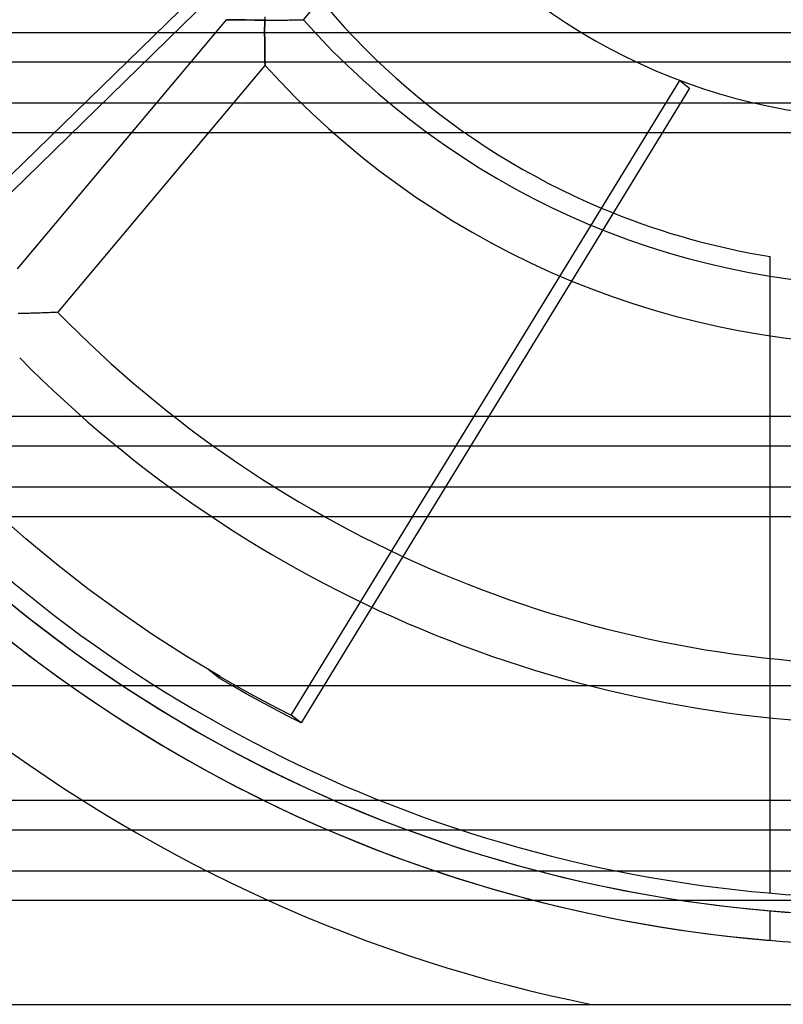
# Model space of a CAD drawing. Header units: millimetres. Extents: x -76 to 76, y -50 to 48.
# Tile 5 of 18: x -17 to -4, y -29 to -12. Entities that reach past the tile are written whole.
import ezdxf

# ---------------------------------------------------------------- set-up
doc = ezdxf.new("R2010")
doc.units = ezdxf.units.MM
doc.layers.add('MAIN-1', color=7, linetype='Continuous')
doc.layers.add('MAIN-2', color=7, linetype='Continuous')

msp = doc.modelspace()

# ---------------------------------------------------------------- linework, layer by layer
at = {"layer": 'MAIN-1'}
for p, q in [((-11.822, -12.287), (-8.06, -7.804)), ((-13.528, -11.746), (-17.44, -15.566)), ((-17.309, -15.732), (-13.404, -11.919)), ((-16.664, -16.502), (-13.126, -12.285)), ((-13.126, -12.285), (-13.126, -12.285)), ((-13.126, -12.285), (-13.125, -12.285)), ((-13.125, -12.285), (-13.124, -12.285)), ((-13.124, -12.285), (-13.123, -12.285)), ((-13.123, -12.285), (-13.122, -12.285)), ((-13.122, -12.285), (-13.12, -12.285)), ((-13.12, -12.285), (-13.118, -12.285)), ((-13.118, -12.285), (-13.112, -12.285)), ((-13.112, -12.285), (-13.104, -12.285)), ((-13.104, -12.285), (-13.094, -12.285)), ((-13.094, -12.285), (-13.082, -12.286)), ((-13.082, -12.286), (-13.068, -12.286)), ((-13.068, -12.286), (-13.053, -12.286)), ((-13.053, -12.286), (-13.035, -12.286)), ((-13.035, -12.286), (-13.015, -12.287)), ((-13.015, -12.287), (-12.994, -12.287)), ((-12.994, -12.287), (-12.97, -12.287)), ((-12.97, -12.287), (-12.945, -12.287)), ((-12.945, -12.287), (-12.918, -12.288)), ((-12.918, -12.288), (-12.889, -12.288)), ((-12.889, -12.288), (-12.863, -12.288)), ((-12.863, -12.288), (-12.841, -12.288)), ((-12.841, -12.288), (-12.818, -12.289)), ((-12.818, -12.289), (-12.795, -12.289)), ((-12.795, -12.289), (-12.771, -12.289)), ((-12.771, -12.289), (-12.747, -12.289)), ((-12.747, -12.289), (-12.722, -12.289)), ((-12.722, -12.289), (-12.699, -12.289)), ((-12.699, -12.289), (-12.672, -12.289)), ((-12.672, -12.289), (-12.642, -12.29)), ((-12.642, -12.29), (-12.607, -12.29)), ((-12.607, -12.29), (-12.568, -12.29)), ((-12.568, -12.29), (-12.525, -12.291)), ((-12.525, -12.291), (-12.478, -12.291)), ((-12.478, -12.243), (-12.478, -12.291)), ((-12.478, -12.291), (-12.478, -12.339)), ((-12.478, -12.291), (-12.432, -12.291)), ((-12.432, -12.291), (-12.391, -12.291)), ((-12.391, -12.291), (-12.354, -12.291)), ((-12.354, -12.291), (-12.321, -12.291)), ((-12.321, -12.291), (-12.293, -12.291)), ((-12.293, -12.291), (-12.269, -12.291)), ((-12.269, -12.291), (-12.244, -12.29)), ((-12.244, -12.29), (-12.209, -12.29)), ((-12.209, -12.29), (-12.175, -12.29)), ((-12.175, -12.29), (-12.143, -12.29)), ((-12.143, -12.29), (-12.113, -12.29)), ((-12.113, -12.29), (-12.085, -12.29)), ((-12.085, -12.29), (-12.059, -12.289)), ((-12.059, -12.289), (-12.031, -12.289)), ((-12.031, -12.289), (-12, -12.289)), ((-12, -12.289), (-11.971, -12.289)), ((-11.971, -12.289), (-11.945, -12.288)), ((-11.945, -12.288), (-11.922, -12.288)), ((-11.922, -12.288), (-11.901, -12.288)), ((-11.901, -12.288), (-11.883, -12.288)), ((-11.883, -12.288), (-11.867, -12.288)), ((-11.867, -12.288), (-11.853, -12.287)), ((-11.853, -12.287), (-11.842, -12.287)), ((-11.842, -12.287), (-11.833, -12.287)), ((-11.833, -12.287), (-11.827, -12.287)), ((-11.827, -12.287), (-11.824, -12.287)), ((-11.824, -12.287), (-11.822, -12.287)), ((-19.401, -12.5), (-14.3, -12.5)), ((-12.478, -12.385), (-12.479, -12.429)), ((-12.479, -12.429), (-12.479, -12.472)), ((-12.479, -12.472), (-12.479, -12.512)), ((-12.478, -12.339), (-12.478, -12.385)), ((-12.479, -12.512), (-12.479, -12.551)), ((-12.479, -12.551), (-12.478, -12.588)), ((-12.478, -12.588), (-12.478, -12.622)), ((-12.478, -12.622), (-12.478, -12.655)), ((-12.478, -12.655), (-12.477, -12.685)), ((-12.477, -12.685), (-12.477, -12.714)), ((-12.477, -12.714), (-12.476, -12.741)), ((-12.476, -12.741), (-12.476, -12.765)), ((-12.476, -12.765), (-12.476, -12.798)), ((-12.476, -12.798), (-12.475, -12.837)), ((-19.133, -13), (-14.812, -13)), ((-12.475, -12.837), (-12.475, -12.873)), ((-12.475, -12.873), (-12.474, -12.906)), ((-12.474, -12.906), (-12.474, -12.936)), ((-12.474, -12.936), (-12.473, -12.962)), ((-12.473, -12.962), (-12.473, -12.985)), ((-12.473, -12.985), (-12.473, -13.006)), ((-15.979, -17.241), (-12.472, -13.061)), ((-12.473, -13.006), (-12.472, -13.023)), ((-12.472, -13.023), (-12.472, -13.036)), ((-12.472, -13.036), (-12.472, -13.047)), ((-12.472, -13.047), (-12.472, -13.055)), ((-12.472, -13.055), (-12.472, -13.059)), ((-12.472, -13.059), (-12.472, -13.061)), ((-15.529, -13.7), (-18.727, -13.7)), ((-16.041, -14.2), (-18.412, -14.2)), ((-3.439, -14.2), (-5.747, -14.2)), ((-3.923, -16.626), (-3.923, -16.294)), ((-7.283, -16.71), (-8.685, -19)), ((-16.602, -17.261), (-16.65, -17.262)), ((-16.559, -17.26), (-16.602, -17.261)), ((-16.521, -17.259), (-16.559, -17.26)), ((-16.488, -17.258), (-16.521, -17.259)), ((-16.46, -17.257), (-16.488, -17.258)), ((-16.437, -17.256), (-16.46, -17.257)), ((-16.413, -17.255), (-16.437, -17.256)), ((-16.376, -17.254), (-16.413, -17.255)), ((-16.341, -17.253), (-16.376, -17.254)), ((-16.309, -17.252), (-16.341, -17.253)), ((-16.279, -17.251), (-16.309, -17.252)), ((-16.25, -17.25), (-16.279, -17.251)), ((-16.224, -17.249), (-16.25, -17.25)), ((-16.195, -17.248), (-16.224, -17.249)), ((-16.162, -17.247), (-16.195, -17.248)), ((-16.133, -17.246), (-16.162, -17.247)), ((-16.106, -17.245), (-16.133, -17.246)), ((-16.081, -17.244), (-16.106, -17.245)), ((-16.06, -17.243), (-16.081, -17.244)), ((-16.041, -17.242), (-16.06, -17.243)), ((-16.024, -17.242), (-16.041, -17.242)), ((-16.01, -17.241), (-16.024, -17.242)), ((-15.999, -17.241), (-16.01, -17.241)), ((-15.99, -17.241), (-15.999, -17.241)), ((-15.984, -17.241), (-15.99, -17.241)), ((-15.98, -17.241), (-15.984, -17.241)), ((-15.979, -17.241), (-15.98, -17.241)), ((-3.923, -19), (-3.923, -17.637)), ((-14.017, -19), (-2.956, -19)), ((-13.35, -19.5), (-2.905, -19.5)), ((-2.835, -20.2), (-12.306, -20.2)), ((-16.522, -21.076), (-17.029, -20.631)), ((-2.785, -20.7), (-11.46, -20.7)), ((-9.725, -20.7), (-10.138, -21.375)), ((-3.923, -23.1), (-3.923, -20.7)), ((-16.003, -21.506), (-16.522, -21.076)), ((-15.471, -21.92), (-16.003, -21.506)), ((-14.926, -22.317), (-15.471, -21.92)), ((-14.371, -22.698), (-14.926, -22.317)), ((-10.663, -22.233), (-11.861, -24.191)), ((-13.806, -23.062), (-14.371, -22.698)), ((-13.23, -23.408), (-13.806, -23.062)), ((-13.249, -23.432), (-13.415, -23.299)), ((-13.022, -23.565), (-13.249, -23.432)), ((-12.793, -23.696), (-13.022, -23.565)), ((-12.562, -23.824), (-12.793, -23.696)), ((-12.33, -23.949), (-12.562, -23.824)), ((-12.096, -24.072), (-12.33, -23.949)), ((-11.861, -24.191), (-12.096, -24.072)), ((-3.923, -25.5), (-3.923, -24.106)), ((-10.538, -25.5), (-2.301, -25.5)), ((-9.163, -26), (-2.251, -26)), ((2.667, -26.7), (-6.513, -26.7)), ((-21.923, -28.956), (8.077, -28.956))]:
    msp.add_line(p, q, dxfattribs=at)
for centre, radius, start, end in [((-1.923, -3.956), 10, 217.1267, 270), ((-1.8, -3.4), 13.395, 221.5638, 318.4362), ((-1.8, -3.4), 14.395, 222.1537, 317.8463), ((-1.923, -3.956), 12.5, 248.139, 260.7931), ((-1.8, -3.4), 19.814, 224.3082, 270), ((-1.8, -3.4), 20.814, 224.5825, 270), ((-1.923, -3.956), 23.203, 224.6512, 270), ((-1.923, -3.956), 23.5, 224.761, 270), ((-1.923, -3.956), 24, 224.9516, 270)]:
    msp.add_arc(centre, radius, start, end, dxfattribs=at)
at = {"layer": 'MAIN-2'}
for p, q in [((-13.125, -12.285), (-13.126, -12.285)), ((-13.121, -12.285), (-13.125, -12.285)), ((-13.115, -12.285), (-13.121, -12.285)), ((-13.106, -12.285), (-13.115, -12.285)), ((-13.095, -12.285), (-13.106, -12.285)), ((-13.082, -12.285), (-13.095, -12.285)), ((-13.066, -12.286), (-13.082, -12.285)), ((-13.048, -12.286), (-13.066, -12.286)), ((-13.028, -12.286), (-13.048, -12.286)), ((-13.005, -12.287), (-13.028, -12.286)), ((-12.979, -12.287), (-13.005, -12.287)), ((-12.952, -12.287), (-12.979, -12.287)), ((-12.922, -12.288), (-12.952, -12.287)), ((-12.896, -12.288), (-12.922, -12.288)), ((-12.875, -12.288), (-12.896, -12.288)), ((-12.852, -12.289), (-12.875, -12.288)), ((-12.828, -12.289), (-12.852, -12.289)), ((-12.801, -12.289), (-12.828, -12.289)), ((-12.773, -12.29), (-12.801, -12.289)), ((-12.742, -12.29), (-12.773, -12.29)), ((-12.71, -12.29), (-12.742, -12.29)), ((-12.676, -12.291), (-12.71, -12.29)), ((-12.64, -12.291), (-12.676, -12.291)), ((-12.602, -12.291), (-12.64, -12.291)), ((-12.562, -12.291), (-12.602, -12.291)), ((-12.521, -12.291), (-12.562, -12.291)), ((-12.478, -12.291), (-12.521, -12.291)), ((-12.478, -12.238), (-12.478, -12.291)), ((-12.478, -12.339), (-12.478, -12.291)), ((-12.478, -12.291), (-12.425, -12.291)), ((-12.425, -12.291), (-12.379, -12.291)), ((-12.379, -12.291), (-12.34, -12.291)), ((-12.34, -12.291), (-12.309, -12.291)), ((-12.309, -12.291), (-12.285, -12.291)), ((-12.285, -12.291), (-12.262, -12.291)), ((-12.262, -12.291), (-12.223, -12.29)), ((-12.223, -12.29), (-12.187, -12.29)), ((-12.187, -12.29), (-12.153, -12.29)), ((-12.153, -12.29), (-12.122, -12.29)), ((-12.122, -12.29), (-12.093, -12.29)), ((-12.093, -12.29), (-12.061, -12.289)), ((-12.061, -12.289), (-12.026, -12.289)), ((-12.026, -12.289), (-11.994, -12.289)), ((-11.994, -12.289), (-11.965, -12.289)), ((-11.965, -12.289), (-11.939, -12.288)), ((-11.939, -12.288), (-11.915, -12.288)), ((-11.915, -12.288), (-11.894, -12.288)), ((-11.894, -12.288), (-11.876, -12.288)), ((-11.876, -12.288), (-11.86, -12.287)), ((-11.86, -12.287), (-11.848, -12.287)), ((-11.848, -12.287), (-11.837, -12.287)), ((-11.837, -12.287), (-11.83, -12.287)), ((-11.83, -12.287), (-11.828, -12.287)), ((-11.828, -12.287), (-11.826, -12.287)), ((-11.826, -12.287), (-11.825, -12.287)), ((-11.825, -12.287), (-11.824, -12.287)), ((-11.824, -12.287), (-11.823, -12.287)), ((-11.823, -12.287), (-11.822, -12.287)), ((-11.822, -12.287), (-11.822, -12.287)), ((-14.3, -12.5), (3.4, -12.5)), ((-12.479, -12.429), (-12.478, -12.385)), ((-12.479, -12.472), (-12.479, -12.429)), ((-12.479, -12.512), (-12.479, -12.472)), ((-12.478, -12.385), (-12.478, -12.339)), ((-12.479, -12.551), (-12.479, -12.512)), ((-12.478, -12.588), (-12.479, -12.551)), ((-12.478, -12.622), (-12.478, -12.588)), ((-12.478, -12.655), (-12.478, -12.622)), ((-12.477, -12.685), (-12.478, -12.655)), ((-12.477, -12.714), (-12.477, -12.685)), ((-12.476, -12.74), (-12.477, -12.714)), ((-12.476, -12.765), (-12.476, -12.74)), ((-12.476, -12.795), (-12.476, -12.765)), ((-12.475, -12.83), (-12.476, -12.795)), ((-12.475, -12.863), (-12.475, -12.83)), ((-14.812, -13), (2.343, -13)), ((-12.474, -12.893), (-12.475, -12.863)), ((-12.474, -12.921), (-12.474, -12.893)), ((-12.474, -12.946), (-12.474, -12.921)), ((-12.473, -12.968), (-12.474, -12.946)), ((-12.473, -12.992), (-12.473, -12.968)), ((-12.473, -13.013), (-12.473, -12.992)), ((-12.472, -13.03), (-12.473, -13.013)), ((-12.472, -13.043), (-12.472, -13.03)), ((-12.472, -13.053), (-12.472, -13.043)), ((-12.472, -13.059), (-12.472, -13.053)), ((-12.472, -13.061), (-12.472, -13.059)), ((-12.027, -24.059), (-5.451, -13.313)), ((-5.451, -13.313), (-5.285, -13.445)), ((-5.285, -13.445), (-7.283, -16.71)), ((8.256, -13.7), (-15.529, -13.7)), ((-5.747, -14.2), (-16.041, -14.2)), ((-3.923, -16.294), (-3.923, -16.294)), ((-3.923, -17.637), (-3.923, -16.626)), ((-16.605, -17.261), (-16.65, -17.262)), ((-16.564, -17.26), (-16.605, -17.261)), ((-16.526, -17.259), (-16.564, -17.26)), ((-16.493, -17.258), (-16.526, -17.259)), ((-16.464, -17.257), (-16.493, -17.258)), ((-16.438, -17.256), (-16.464, -17.257)), ((-16.412, -17.255), (-16.438, -17.256)), ((-16.375, -17.254), (-16.412, -17.255)), ((-16.341, -17.253), (-16.375, -17.254)), ((-16.309, -17.252), (-16.341, -17.253)), ((-16.278, -17.251), (-16.309, -17.252)), ((-16.25, -17.25), (-16.278, -17.251)), ((-16.224, -17.249), (-16.25, -17.25)), ((-16.194, -17.248), (-16.224, -17.249)), ((-16.161, -17.247), (-16.194, -17.248)), ((-16.131, -17.246), (-16.161, -17.247)), ((-16.104, -17.245), (-16.131, -17.246)), ((-16.08, -17.244), (-16.104, -17.245)), ((-16.058, -17.243), (-16.08, -17.244)), ((-16.04, -17.243), (-16.058, -17.243)), ((-16.024, -17.242), (-16.04, -17.243)), ((-16.01, -17.242), (-16.024, -17.242)), ((-15.999, -17.241), (-16.01, -17.242)), ((-15.99, -17.241), (-15.999, -17.241)), ((-15.984, -17.241), (-15.99, -17.241)), ((-15.98, -17.241), (-15.984, -17.241)), ((-15.979, -17.241), (-15.98, -17.241)), ((-18.722, -19), (-14.017, -19)), ((-8.685, -19), (-9.725, -20.7)), ((-3.923, -20.7), (-3.923, -19)), ((-19.106, -19.5), (-13.35, -19.5)), ((-12.306, -20.2), (-17.491, -20.2)), ((-11.46, -20.7), (-16.952, -20.7)), ((-10.138, -21.375), (-10.663, -22.233)), ((-3.923, -24.106), (-3.923, -23.1)), ((-13.415, -23.299), (-13.188, -23.433)), ((-13.188, -23.433), (-12.959, -23.563)), ((-58.728, -23.555), (36.867, -23.555)), ((-12.959, -23.563), (-12.728, -23.691)), ((-12.728, -23.691), (-12.496, -23.817)), ((-12.496, -23.817), (-12.262, -23.939)), ((-12.262, -23.939), (-12.027, -24.059)), ((-11.861, -24.191), (-12.027, -24.059)), ((-26.679, -25.5), (-10.538, -25.5)), ((-3.923, -27.072), (-3.923, -25.5)), ((-26.486, -26), (-9.163, -26)), ((-6.513, -26.7), (-26.102, -26.7)), ((-3.923, -27.072), (-3.923, -27.072)), ((21.881, -27.2), (-25.727, -27.2)), ((-3.923, -27.372), (-3.923, -27.372)), ((-3.923, -27.456), (-3.923, -27.372)), ((-3.923, -27.539), (-3.923, -27.456)), ((-3.923, -27.622), (-3.923, -27.539)), ((-3.923, -27.705), (-3.923, -27.622)), ((-3.923, -27.789), (-3.923, -27.705)), ((-3.923, -27.872), (-3.923, -27.789)), ((-6.948, -28.956), (-6.948, -28.956))]:
    msp.add_line(p, q, dxfattribs=at)
for radius, start, end in [(24, 154.7802, 265.2198), (23.502, 154.8817, 265.1183), (12.5, 212.6218, 248.139), (25.5, 232.7756, 258.6351), (23.502, 265.1183, 270)]:
    msp.add_arc((-1.923, -3.956), radius, start, end, dxfattribs=at)

doc.saveas('drawing.dxf')
